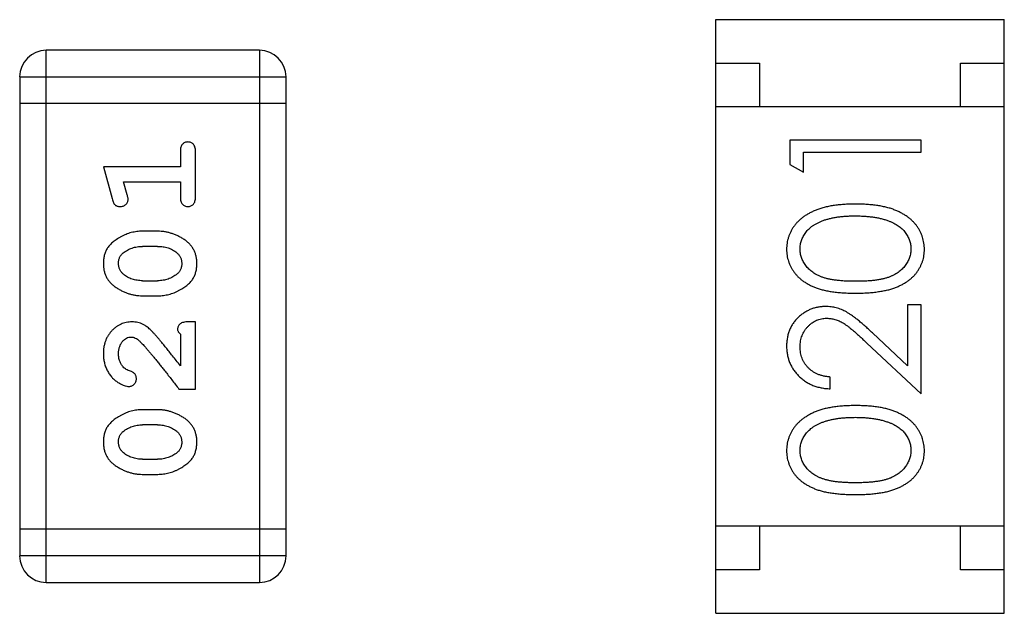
# Model space of a CAD drawing. Header units: millimetres. Extents: x 556 to 717, y 170 to 290.
# Tile 57 of 167: x 652.253 to 653.38, y 175.124 to 175.804. Entities that reach past the tile are written whole.
import ezdxf

# ---------------------------------------------------------------- set-up
doc = ezdxf.new("R2010")
doc.units = ezdxf.units.MM
doc.header["$LTSCALE"] = 30.734
doc.layers.get('0').update_dxf_attribs({"linetype": 'CONTINUOUS'})

msp = doc.modelspace()

# ---------------------------------------------------------------- linework, layer by layer
at = {"linetype": 'Continuous'}
for p, q in [((653.0499, 175.8039), (653.3799, 175.8039)), ((653.0499, 175.1239), (653.0499, 175.8039)), ((653.3799, 175.1239), (653.3799, 175.8039)), ((652.5275, 175.7688), (652.2836, 175.7688)), ((652.2836, 175.1592), (652.2836, 175.7688)), ((652.5275, 175.7688), (652.5275, 175.1592)), ((653.0499, 175.7539), (653.0999, 175.7539)), ((653.0999, 175.7539), (653.0999, 175.7039)), ((653.3299, 175.7539), (653.3799, 175.7539)), ((653.3299, 175.7039), (653.3299, 175.7539)), ((652.2532, 175.7383), (652.558, 175.7383)), ((652.2532, 175.7383), (652.2532, 175.1897)), ((652.558, 175.1897), (652.558, 175.7383)), ((652.558, 175.7079), (652.2532, 175.7079)), ((653.3799, 175.7039), (653.0499, 175.7039)), ((653.2846, 175.6657), (653.1346, 175.6657)), ((653.1346, 175.6657), (653.1346, 175.638)), ((653.2846, 175.6522), (653.2846, 175.6657)), ((652.437, 175.6528), (652.437, 175.6355)), ((652.4543, 175.6009), (652.4543, 175.6528)), ((653.15, 175.6522), (653.2846, 175.6522)), ((653.15, 175.6292), (653.15, 175.6522)), ((652.437, 175.6355), (652.3489, 175.6355)), ((652.3489, 175.6355), (652.3588, 175.5989)), ((653.1346, 175.638), (653.15, 175.6292)), ((652.3721, 175.6182), (652.437, 175.6182)), ((652.3762, 175.6032), (652.3721, 175.6182)), ((652.437, 175.6182), (652.437, 175.6009)), ((652.4113, 175.5615), (652.3935, 175.5615)), ((652.411, 175.5442), (652.3938, 175.5442)), ((652.3938, 175.5049), (652.411, 175.5049)), ((652.3935, 175.4876), (652.4113, 175.4876)), ((653.2846, 175.4772), (653.2693, 175.4772)), ((653.2693, 175.4772), (653.2693, 175.4074)), ((653.2846, 175.3753), (653.2846, 175.4772)), ((652.4543, 175.4577), (652.4465, 175.4577)), ((652.4543, 175.3806), (652.4543, 175.4577)), ((652.437, 175.4436), (652.437, 175.4074)), ((653.2693, 175.4074), (653.2292, 175.445)), ((653.2226, 175.4335), (653.2846, 175.3753)), ((653.1808, 175.3811), (653.1808, 175.3945)), ((652.4354, 175.3806), (652.4543, 175.3806)), ((652.4113, 175.357), (652.3935, 175.357)), ((652.411, 175.3397), (652.3938, 175.3397)), ((652.3938, 175.3004), (652.411, 175.3004)), ((652.3935, 175.2831), (652.4113, 175.2831)), ((652.558, 175.2202), (652.2532, 175.2202)), ((653.3799, 175.2239), (653.0499, 175.2239)), ((653.0999, 175.2239), (653.0999, 175.1739)), ((653.3299, 175.1739), (653.3299, 175.2239)), ((652.558, 175.1897), (652.2532, 175.1897)), ((653.0999, 175.1739), (653.0499, 175.1739)), ((653.3799, 175.1739), (653.3299, 175.1739)), ((652.2836, 175.1592), (652.5275, 175.1592)), ((653.0499, 175.1239), (653.3799, 175.1239))]:
    msp.add_line(p, q, dxfattribs=at)
for centre, start, end in [((652.2836, 175.7383), 90, 180), ((652.5275, 175.7383), 0, 90), ((652.2836, 175.1897), 180, 270), ((652.5275, 175.1897), 270, 0)]:
    msp.add_arc(centre, 0.0305, start, end, dxfattribs=at)
for points, knots in [([(652.4457, 175.6638), (652.4451, 175.6638), (652.4439, 175.6637), (652.4422, 175.6632), (652.4407, 175.6624), (652.4394, 175.6612), (652.4383, 175.6597), (652.4375, 175.6577), (652.4371, 175.6554), (652.437, 175.6537), (652.437, 175.6528)], [0, 0, 0, 0, 0.11517, 0.223509, 0.328254, 0.438012, 0.553651, 0.682263, 0.830856, 1, 1, 1, 1]), ([(652.4543, 175.6528), (652.4543, 175.6537), (652.4543, 175.6554), (652.4538, 175.6577), (652.4531, 175.6597), (652.452, 175.6612), (652.4507, 175.6624), (652.4492, 175.6632), (652.4475, 175.6637), (652.4463, 175.6638), (652.4457, 175.6638)], [0, 0, 0, 0, 0.169012, 0.317488, 0.445429, 0.560977, 0.67065, 0.776666, 0.88492, 1, 1, 1, 1]), ([(652.3588, 175.5989), (652.3591, 175.5981), (652.3595, 175.5965), (652.3604, 175.5944), (652.3613, 175.5928), (652.3623, 175.5916), (652.3635, 175.5908), (652.3648, 175.5903), (652.3663, 175.5899), (652.3674, 175.5899), (652.368, 175.5899)], [0, 0, 0, 0, 0.187321, 0.344927, 0.475328, 0.579604, 0.674244, 0.773631, 0.882025, 1, 1, 1, 1]), ([(652.368, 175.5899), (652.3686, 175.5899), (652.3698, 175.5899), (652.3716, 175.5904), (652.3732, 175.5911), (652.3746, 175.5922), (652.3758, 175.5934), (652.3766, 175.5947), (652.3771, 175.5962), (652.3772, 175.5972), (652.3772, 175.5978)], [0, 0, 0, 0, 0.138815, 0.27042, 0.39836, 0.52875, 0.654955, 0.771147, 0.884581, 1, 1, 1, 1]), ([(652.3772, 175.5978), (652.3772, 175.5981), (652.3772, 175.5989), (652.377, 175.6001), (652.3766, 175.6016), (652.3764, 175.6026), (652.3762, 175.6032)], [0, 0, 0, 0, 0.183151, 0.413144, 0.682305, 1, 1, 1, 1]), ([(652.437, 175.6009), (652.437, 175.6), (652.4371, 175.5983), (652.4375, 175.596), (652.4383, 175.594), (652.4394, 175.5924), (652.4407, 175.5913), (652.4422, 175.5905), (652.4439, 175.59), (652.4451, 175.5899), (652.4457, 175.5899)], [0, 0, 0, 0, 0.169102, 0.317658, 0.446239, 0.563118, 0.671828, 0.776546, 0.884858, 1, 1, 1, 1]), ([(652.4457, 175.5899), (652.4463, 175.5899), (652.4475, 175.59), (652.4492, 175.5905), (652.4507, 175.5913), (652.452, 175.5925), (652.4531, 175.594), (652.4538, 175.596), (652.4543, 175.5983), (652.4543, 175.6), (652.4543, 175.6009)], [0, 0, 0, 0, 0.115051, 0.223278, 0.329269, 0.437893, 0.554681, 0.682591, 0.83103, 1, 1, 1, 1]), ([(653.2097, 175.5926), (653.2074, 175.5926), (653.2029, 175.5925), (653.1963, 175.5923), (653.1901, 175.5917), (653.1843, 175.591), (653.1788, 175.59), (653.1737, 175.5889), (653.169, 175.5874), (653.1645, 175.5859), (653.1604, 175.584), (653.1566, 175.5821), (653.1531, 175.58), (653.1497, 175.5778), (653.1467, 175.5753), (653.1439, 175.5728), (653.1414, 175.5701), (653.1392, 175.5672), (653.1372, 175.5642), (653.1355, 175.5611), (653.134, 175.5579), (653.1329, 175.5547), (653.1319, 175.5513), (653.1313, 175.5479), (653.1309, 175.5444), (653.1308, 175.542), (653.1308, 175.5408)], [0, 0, 0, 0, 0.065278, 0.127205, 0.186168, 0.241675, 0.294115, 0.343609, 0.390387, 0.434463, 0.476646, 0.517002, 0.555936, 0.593716, 0.630057, 0.665601, 0.700745, 0.734917, 0.768681, 0.802087, 0.834849, 0.867433, 0.900138, 0.932806, 0.966212, 1, 1, 1, 1]), ([(653.2885, 175.5408), (653.2885, 175.542), (653.2884, 175.5444), (653.288, 175.5479), (653.2873, 175.5514), (653.2864, 175.5547), (653.2852, 175.558), (653.2838, 175.5612), (653.282, 175.5643), (653.28, 175.5673), (653.2778, 175.5702), (653.2752, 175.5729), (653.2725, 175.5755), (653.2694, 175.5779), (653.2661, 175.5802), (653.2625, 175.5822), (653.2587, 175.5842), (653.2547, 175.5859), (653.2503, 175.5875), (653.2455, 175.5889), (653.2404, 175.59), (653.235, 175.591), (653.2292, 175.5917), (653.223, 175.5923), (653.2165, 175.5925), (653.212, 175.5926), (653.2097, 175.5926)], [0, 0, 0, 0, 0.033824, 0.067298, 0.10028, 0.133019, 0.165736, 0.198792, 0.232372, 0.266409, 0.301016, 0.336196, 0.371972, 0.408574, 0.446394, 0.485225, 0.525372, 0.567224, 0.611081, 0.65775, 0.70702, 0.759235, 0.814484, 0.873227, 0.934937, 1, 1, 1, 1]), ([(653.1462, 175.5413), (653.1463, 175.5429), (653.1464, 175.5462), (653.1477, 175.5511), (653.1498, 175.5557), (653.1522, 175.5595), (653.1545, 175.5624), (653.1565, 175.5644), (653.1587, 175.5664), (653.1612, 175.5682), (653.1639, 175.5698), (653.1668, 175.5714), (653.17, 175.5728), (653.1734, 175.5742), (653.1771, 175.5753), (653.181, 175.5764), (653.1852, 175.5772), (653.1896, 175.578), (653.1942, 175.5785), (653.1992, 175.5789), (653.2043, 175.5791), (653.2078, 175.5791), (653.2096, 175.5792)], [0, 0, 0, 0, 0.059689, 0.119507, 0.181075, 0.246162, 0.279894, 0.314468, 0.350403, 0.387474, 0.426147, 0.466624, 0.508745, 0.553328, 0.600058, 0.649177, 0.700552, 0.754894, 0.811825, 0.871514, 0.934319, 1, 1, 1, 1]), ([(653.2096, 175.5792), (653.2115, 175.5791), (653.215, 175.5791), (653.2202, 175.5788), (653.2252, 175.5784), (653.2301, 175.5778), (653.2347, 175.577), (653.2391, 175.576), (653.2433, 175.5749), (653.246, 175.5739), (653.2474, 175.5735)], [0, 0, 0, 0, 0.141157, 0.277773, 0.409244, 0.535676, 0.657497, 0.775458, 0.889412, 1, 1, 1, 1]), ([(653.2474, 175.5735), (653.2484, 175.5731), (653.2505, 175.5723), (653.2534, 175.571), (653.2561, 175.5695), (653.2586, 175.5679), (653.2609, 175.5662), (653.2631, 175.5643), (653.265, 175.5623), (653.2672, 175.5595), (653.2696, 175.5558), (653.2716, 175.5511), (653.2729, 175.5463), (653.273, 175.543), (653.2731, 175.5413)], [0, 0, 0, 0, 0.075949, 0.148549, 0.218996, 0.286119, 0.351826, 0.416074, 0.478265, 0.540325, 0.660405, 0.774606, 0.887187, 1, 1, 1, 1]), ([(652.3935, 175.5615), (652.3925, 175.5615), (652.3903, 175.5615), (652.3871, 175.5612), (652.384, 175.5607), (652.3809, 175.56), (652.3778, 175.5591), (652.3748, 175.558), (652.3719, 175.5567), (652.369, 175.5552), (652.3663, 175.5536), (652.3637, 175.5519), (652.3614, 175.5503), (652.3593, 175.5486), (652.3574, 175.5469), (652.3558, 175.5452), (652.3543, 175.5435), (652.3528, 175.5411), (652.3512, 175.5379), (652.3499, 175.5337), (652.3491, 175.5292), (652.349, 175.526), (652.3489, 175.5244)], [0, 0, 0, 0, 0.049855, 0.099516, 0.148482, 0.19758, 0.246804, 0.296268, 0.346517, 0.397047, 0.446826, 0.49336, 0.537801, 0.579207, 0.617974, 0.654833, 0.689171, 0.722088, 0.786392, 0.853518, 0.924186, 1, 1, 1, 1]), ([(652.4559, 175.5247), (652.4559, 175.5261), (652.4558, 175.5289), (652.4551, 175.533), (652.454, 175.5368), (652.4524, 175.5404), (652.4503, 175.5437), (652.4478, 175.5468), (652.4449, 175.5496), (652.4415, 175.552), (652.4379, 175.5542), (652.4342, 175.5562), (652.4305, 175.5578), (652.4267, 175.5592), (652.4229, 175.5602), (652.4191, 175.561), (652.4152, 175.5615), (652.4126, 175.5615), (652.4113, 175.5615)], [0, 0, 0, 0, 0.067217, 0.131051, 0.19272, 0.252824, 0.312745, 0.373449, 0.436041, 0.501494, 0.567761, 0.632087, 0.695096, 0.757109, 0.817993, 0.878657, 0.939311, 1, 1, 1, 1]), ([(652.3715, 175.5367), (652.3723, 175.5373), (652.3739, 175.5385), (652.3765, 175.54), (652.3791, 175.5413), (652.3819, 175.5424), (652.3847, 175.5432), (652.3876, 175.5438), (652.3907, 175.5442), (652.3928, 175.5442), (652.3938, 175.5442)], [0, 0, 0, 0, 0.125331, 0.248948, 0.371201, 0.494032, 0.616811, 0.742104, 0.868849, 1, 1, 1, 1]), ([(652.411, 175.5442), (652.4121, 175.5442), (652.4142, 175.5442), (652.4172, 175.5438), (652.4201, 175.5433), (652.4229, 175.5425), (652.4256, 175.5415), (652.4281, 175.5402), (652.4306, 175.5387), (652.4321, 175.5376), (652.4328, 175.537)], [0, 0, 0, 0, 0.135449, 0.266263, 0.393429, 0.516942, 0.639128, 0.758779, 0.879341, 1, 1, 1, 1]), ([(653.1308, 175.5408), (653.1308, 175.5397), (653.1309, 175.5373), (653.1313, 175.5339), (653.1319, 175.5305), (653.1329, 175.5272), (653.134, 175.524), (653.1355, 175.5209), (653.1372, 175.5179), (653.1392, 175.5149), (653.1414, 175.5121), (653.1438, 175.5094), (653.1465, 175.507), (653.1495, 175.5046), (653.1527, 175.5025), (653.1562, 175.5005), (653.1599, 175.4986), (653.1638, 175.497), (653.1681, 175.4955), (653.1728, 175.4942), (653.1779, 175.4931), (653.1835, 175.4922), (653.1894, 175.4915), (653.1958, 175.491), (653.2026, 175.4907), (653.2073, 175.4907), (653.2097, 175.4907)], [0, 0, 0, 0, 0.033742, 0.066533, 0.099153, 0.13154, 0.164087, 0.196563, 0.229707, 0.263315, 0.297504, 0.331686, 0.366482, 0.4021, 0.438958, 0.476748, 0.515985, 0.556589, 0.599519, 0.645765, 0.695487, 0.748721, 0.805687, 0.866754, 0.931405, 1, 1, 1, 1]), ([(653.2096, 175.5042), (653.2076, 175.5042), (653.2037, 175.5042), (653.1981, 175.5044), (653.1928, 175.5048), (653.1879, 175.5053), (653.1834, 175.5059), (653.1792, 175.5067), (653.1755, 175.5076), (653.172, 175.5087), (653.1689, 175.51), (653.166, 175.5113), (653.1633, 175.5128), (653.1608, 175.5145), (653.1585, 175.5162), (653.1564, 175.5181), (653.1544, 175.5201), (653.1522, 175.523), (653.1498, 175.5267), (653.1477, 175.5314), (653.1464, 175.5363), (653.1463, 175.5396), (653.1462, 175.5413)], [0, 0, 0, 0, 0.073302, 0.142286, 0.206253, 0.266017, 0.321612, 0.372532, 0.419497, 0.462398, 0.502825, 0.541489, 0.579034, 0.615143, 0.650298, 0.684912, 0.718701, 0.752189, 0.817245, 0.879117, 0.939613, 1, 1, 1, 1]), ([(653.2731, 175.5413), (653.273, 175.5396), (653.2729, 175.5363), (653.2716, 175.5315), (653.2695, 175.5267), (653.2671, 175.523), (653.2648, 175.5201), (653.2629, 175.5181), (653.2607, 175.5162), (653.2584, 175.5144), (653.2559, 175.5128), (653.2532, 175.5113), (653.2503, 175.5099), (653.2472, 175.5087), (653.2438, 175.5076), (653.24, 175.5067), (653.2359, 175.5059), (653.2314, 175.5052), (653.2265, 175.5048), (653.2212, 175.5044), (653.2155, 175.5042), (653.2117, 175.5042), (653.2096, 175.5042)], [0, 0, 0, 0, 0.060034, 0.120278, 0.182348, 0.247919, 0.281641, 0.315701, 0.350322, 0.385703, 0.421819, 0.459196, 0.497866, 0.538301, 0.58121, 0.628183, 0.679403, 0.734699, 0.794074, 0.858416, 0.927049, 1, 1, 1, 1]), ([(653.2097, 175.4907), (653.2121, 175.4907), (653.2167, 175.4907), (653.2235, 175.491), (653.2299, 175.4915), (653.2358, 175.4923), (653.2413, 175.4932), (653.2465, 175.4942), (653.2512, 175.4955), (653.2555, 175.4971), (653.2595, 175.4988), (653.2633, 175.5006), (653.2667, 175.5026), (653.2699, 175.5048), (653.2729, 175.5071), (653.2756, 175.5096), (653.2781, 175.5122), (653.2803, 175.515), (653.2822, 175.5179), (653.2839, 175.521), (653.2853, 175.524), (653.2865, 175.5273), (653.2874, 175.5305), (653.288, 175.5339), (653.2884, 175.5373), (653.2885, 175.5397), (653.2885, 175.5408)], [0, 0, 0, 0, 0.068113, 0.132564, 0.193427, 0.250218, 0.303569, 0.353576, 0.400235, 0.443586, 0.484619, 0.524292, 0.56238, 0.599049, 0.63494, 0.669782, 0.704009, 0.737842, 0.771098, 0.803896, 0.836415, 0.868639, 0.900715, 0.933378, 0.966213, 1, 1, 1, 1]), ([(652.3662, 175.5245), (652.3662, 175.5252), (652.3663, 175.5264), (652.3665, 175.5282), (652.3669, 175.5299), (652.3675, 175.5315), (652.3683, 175.533), (652.3692, 175.5343), (652.3703, 175.5356), (652.3711, 175.5363), (652.3715, 175.5367)], [0, 0, 0, 0, 0.138115, 0.270177, 0.397547, 0.520057, 0.63869, 0.757499, 0.878226, 1, 1, 1, 1]), ([(652.4328, 175.537), (652.4333, 175.5366), (652.4342, 175.5358), (652.4353, 175.5345), (652.4363, 175.533), (652.4372, 175.5315), (652.4378, 175.53), (652.4383, 175.5283), (652.4385, 175.5265), (652.4386, 175.5253), (652.4386, 175.5247)], [0, 0, 0, 0, 0.129853, 0.25607, 0.380154, 0.49978, 0.62208, 0.743277, 0.868791, 1, 1, 1, 1]), ([(652.3489, 175.5244), (652.349, 175.523), (652.349, 175.5202), (652.3498, 175.5161), (652.3509, 175.5122), (652.3525, 175.5087), (652.3545, 175.5054), (652.357, 175.5023), (652.36, 175.4995), (652.3634, 175.4971), (652.367, 175.4949), (652.3707, 175.4929), (652.3744, 175.4913), (652.3781, 175.49), (652.3819, 175.4889), (652.3858, 175.4882), (652.3896, 175.4877), (652.3922, 175.4876), (652.3935, 175.4876)], [0, 0, 0, 0, 0.06692, 0.130834, 0.19258, 0.252759, 0.312631, 0.373411, 0.436359, 0.501894, 0.568244, 0.632472, 0.69556, 0.757163, 0.818592, 0.878885, 0.939235, 1, 1, 1, 1]), ([(652.372, 175.5122), (652.3716, 175.5126), (652.3707, 175.5134), (652.3695, 175.5147), (652.3685, 175.5161), (652.3677, 175.5176), (652.367, 175.5192), (652.3666, 175.5209), (652.3663, 175.5227), (652.3663, 175.5239), (652.3662, 175.5245)], [0, 0, 0, 0, 0.13042, 0.256046, 0.378133, 0.498725, 0.620452, 0.742761, 0.869406, 1, 1, 1, 1]), ([(652.4113, 175.4876), (652.4124, 175.4876), (652.4145, 175.4877), (652.4177, 175.488), (652.4208, 175.4885), (652.4239, 175.4892), (652.4269, 175.49), (652.4299, 175.4912), (652.4329, 175.4924), (652.4358, 175.4939), (652.4385, 175.4955), (652.441, 175.4971), (652.4434, 175.4987), (652.4455, 175.5004), (652.4473, 175.5021), (652.449, 175.5038), (652.4504, 175.5055), (652.452, 175.5079), (652.4536, 175.5111), (652.4549, 175.5153), (652.4558, 175.5198), (652.4559, 175.523), (652.4559, 175.5247)], [0, 0, 0, 0, 0.049886, 0.09882, 0.148132, 0.19689, 0.246038, 0.295176, 0.345305, 0.395692, 0.445312, 0.491875, 0.535813, 0.577009, 0.616081, 0.652689, 0.687585, 0.720206, 0.785062, 0.85223, 0.923759, 1, 1, 1, 1]), ([(652.4386, 175.5247), (652.4386, 175.5241), (652.4386, 175.5228), (652.4383, 175.521), (652.4379, 175.5193), (652.4373, 175.5177), (652.4366, 175.5163), (652.4356, 175.5149), (652.4346, 175.5137), (652.4337, 175.5129), (652.4333, 175.5126)], [0, 0, 0, 0, 0.139844, 0.271849, 0.399162, 0.521619, 0.6402, 0.758957, 0.87828, 1, 1, 1, 1]), ([(652.3938, 175.5049), (652.3928, 175.5049), (652.3907, 175.505), (652.3876, 175.5053), (652.3847, 175.5059), (652.3819, 175.5067), (652.3792, 175.5077), (652.3767, 175.509), (652.3743, 175.5104), (652.3728, 175.5116), (652.372, 175.5122)], [0, 0, 0, 0, 0.135446, 0.266257, 0.393419, 0.517936, 0.639137, 0.758785, 0.879345, 1, 1, 1, 1]), ([(652.4333, 175.5126), (652.4325, 175.5119), (652.4309, 175.5107), (652.4284, 175.5092), (652.4258, 175.5078), (652.423, 175.5068), (652.4202, 175.506), (652.4172, 175.5053), (652.4141, 175.505), (652.4121, 175.5049), (652.411, 175.5049)], [0, 0, 0, 0, 0.124927, 0.248361, 0.370889, 0.492583, 0.61616, 0.741472, 0.869044, 1, 1, 1, 1]), ([(653.1754, 175.4753), (653.1739, 175.4753), (653.171, 175.4752), (653.1667, 175.4746), (653.1625, 175.4736), (653.1585, 175.4723), (653.1547, 175.4705), (653.151, 175.4683), (653.1474, 175.4658), (653.144, 175.4628), (653.1409, 175.4596), (653.1382, 175.4561), (653.1359, 175.4523), (653.134, 175.4483), (653.1326, 175.4441), (653.1316, 175.4396), (653.1309, 175.4349), (653.1308, 175.4316), (653.1308, 175.43)], [0, 0, 0, 0, 0.06271, 0.123347, 0.183401, 0.242828, 0.302097, 0.36242, 0.423725, 0.487032, 0.550491, 0.612709, 0.674265, 0.73617, 0.799211, 0.863483, 0.930525, 1, 1, 1, 1]), ([(653.2292, 175.445), (653.2277, 175.4464), (653.2247, 175.4492), (653.2204, 175.4531), (653.2162, 175.4567), (653.2123, 175.4599), (653.2087, 175.4627), (653.2053, 175.4652), (653.2022, 175.4673), (653.1984, 175.4696), (653.1936, 175.4719), (653.1877, 175.4739), (653.1816, 175.4751), (653.1775, 175.4752), (653.1754, 175.4753)], [0, 0, 0, 0, 0.09953, 0.192079, 0.277712, 0.357454, 0.429648, 0.495771, 0.555538, 0.608657, 0.707578, 0.804328, 0.901298, 1, 1, 1, 1]), ([(653.1462, 175.4293), (653.1462, 175.4304), (653.1463, 175.4326), (653.1467, 175.4359), (653.1474, 175.439), (653.1484, 175.4419), (653.1497, 175.4448), (653.1512, 175.4475), (653.153, 175.45), (653.1551, 175.4524), (653.1574, 175.4546), (653.1598, 175.4566), (653.1624, 175.4582), (653.165, 175.4596), (653.1677, 175.4606), (653.1706, 175.4613), (653.1736, 175.4618), (653.1756, 175.4618), (653.1766, 175.4619)], [0, 0, 0, 0, 0.068027, 0.133505, 0.19695, 0.26027, 0.322741, 0.384982, 0.448465, 0.513424, 0.578224, 0.640011, 0.700094, 0.760067, 0.819012, 0.877878, 0.938035, 1, 1, 1, 1]), ([(653.1766, 175.4619), (653.1782, 175.4618), (653.1815, 175.4617), (653.1862, 175.4606), (653.1909, 175.4589), (653.1947, 175.4569), (653.1978, 175.4549), (653.2005, 175.453), (653.2034, 175.4507), (653.2067, 175.448), (653.2103, 175.4449), (653.2141, 175.4415), (653.2183, 175.4376), (653.2211, 175.4349), (653.2226, 175.4335)], [0, 0, 0, 0, 0.088014, 0.174976, 0.2638, 0.355443, 0.406413, 0.465519, 0.533076, 0.609353, 0.693899, 0.787171, 0.889197, 1, 1, 1, 1]), ([(652.3817, 175.4577), (652.3806, 175.4577), (652.3784, 175.4576), (652.3751, 175.4571), (652.372, 175.4563), (652.3691, 175.4552), (652.3662, 175.4537), (652.3635, 175.4519), (652.3609, 175.4498), (652.3585, 175.4475), (652.3562, 175.4448), (652.3543, 175.442), (652.3526, 175.4389), (652.3512, 175.4357), (652.3502, 175.4323), (652.3494, 175.4287), (652.349, 175.4249), (652.349, 175.4224), (652.3489, 175.421)], [0, 0, 0, 0, 0.060981, 0.120256, 0.178148, 0.236115, 0.293993, 0.352864, 0.413358, 0.476056, 0.539296, 0.602396, 0.665116, 0.728325, 0.792919, 0.859317, 0.928302, 1, 1, 1, 1]), ([(652.41, 175.441), (652.4092, 175.4418), (652.4077, 175.4435), (652.4055, 175.4459), (652.4034, 175.448), (652.4014, 175.4499), (652.3995, 175.4515), (652.3978, 175.4528), (652.3961, 175.454), (652.3941, 175.4551), (652.3915, 175.4562), (652.3884, 175.4571), (652.3851, 175.4576), (652.3828, 175.4577), (652.3817, 175.4577)], [0, 0, 0, 0, 0.103002, 0.197728, 0.285279, 0.365235, 0.437224, 0.502446, 0.560545, 0.611446, 0.707576, 0.80349, 0.900532, 1, 1, 1, 1]), ([(652.4465, 175.4577), (652.4454, 175.4577), (652.4434, 175.4577), (652.4407, 175.4572), (652.4385, 175.4566), (652.4367, 175.4555), (652.4354, 175.4542), (652.4345, 175.4526), (652.434, 175.4509), (652.4339, 175.4497), (652.4339, 175.4491)], [0, 0, 0, 0, 0.1844, 0.34094, 0.473574, 0.586824, 0.690029, 0.789175, 0.890445, 1, 1, 1, 1]), ([(652.3662, 175.4209), (652.3663, 175.4223), (652.3664, 175.425), (652.3672, 175.4288), (652.3686, 175.4322), (652.3705, 175.4351), (652.3728, 175.4374), (652.3752, 175.4392), (652.378, 175.4402), (652.3798, 175.4403), (652.3808, 175.4404)], [0, 0, 0, 0, 0.156344, 0.299348, 0.4327, 0.561, 0.682299, 0.791883, 0.89611, 1, 1, 1, 1]), ([(652.3808, 175.4404), (652.3815, 175.4404), (652.3832, 175.4402), (652.3856, 175.4393), (652.3881, 175.4377), (652.3896, 175.4364), (652.3905, 175.4356)], [0, 0, 0, 0, 0.212836, 0.442809, 0.70317, 1, 1, 1, 1]), ([(652.437, 175.4074), (652.4355, 175.4094), (652.4325, 175.4132), (652.4282, 175.4187), (652.4242, 175.4236), (652.4206, 175.4281), (652.4175, 175.4321), (652.4146, 175.4355), (652.4122, 175.4384), (652.4107, 175.4402), (652.41, 175.441)], [0, 0, 0, 0, 0.176662, 0.337826, 0.484741, 0.617764, 0.73494, 0.837793, 0.926412, 1, 1, 1, 1]), ([(652.4339, 175.4491), (652.4339, 175.4486), (652.434, 175.4477), (652.4347, 175.4463), (652.4357, 175.4449), (652.4365, 175.444), (652.437, 175.4436)], [0, 0, 0, 0, 0.20611, 0.432681, 0.695597, 1, 1, 1, 1]), ([(652.3905, 175.4356), (652.3909, 175.4352), (652.3919, 175.4342), (652.3935, 175.4326), (652.3952, 175.4308), (652.3971, 175.4286), (652.3992, 175.4261), (652.4016, 175.4234), (652.4041, 175.4204), (652.4068, 175.4171), (652.4097, 175.4135), (652.4128, 175.4096), (652.4161, 175.4055), (652.4196, 175.4011), (652.4233, 175.3964), (652.4272, 175.3914), (652.4312, 175.3861), (652.434, 175.3825), (652.4354, 175.3806)], [0, 0, 0, 0, 0.026647, 0.057942, 0.094152, 0.134806, 0.180631, 0.231142, 0.286385, 0.346321, 0.411439, 0.481035, 0.555329, 0.634592, 0.718826, 0.807759, 0.901393, 1, 1, 1, 1]), ([(653.1308, 175.43), (653.1308, 175.4283), (653.1309, 175.425), (653.1316, 175.4202), (653.1327, 175.4156), (653.1342, 175.4111), (653.1362, 175.4069), (653.1387, 175.4029), (653.1415, 175.3991), (653.1448, 175.3955), (653.1484, 175.3923), (653.1523, 175.3894), (653.1565, 175.387), (653.1609, 175.3849), (653.1655, 175.3833), (653.1704, 175.3822), (653.1755, 175.3813), (653.179, 175.3812), (653.1808, 175.3811)], [0, 0, 0, 0, 0.06445, 0.126725, 0.187421, 0.247417, 0.306749, 0.366595, 0.427749, 0.490235, 0.553031, 0.614805, 0.676505, 0.738096, 0.801021, 0.864897, 0.931209, 1, 1, 1, 1]), ([(653.1808, 175.3945), (653.1795, 175.3947), (653.1769, 175.3949), (653.1731, 175.3957), (653.1695, 175.3966), (653.1662, 175.3978), (653.1631, 175.3994), (653.1603, 175.4011), (653.1576, 175.4031), (653.1553, 175.4054), (653.1531, 175.4078), (653.1513, 175.4104), (653.1497, 175.4132), (653.1484, 175.4161), (653.1474, 175.4192), (653.1467, 175.4225), (653.1463, 175.4258), (653.1462, 175.4281), (653.1462, 175.4293)], [0, 0, 0, 0, 0.073648, 0.143686, 0.210962, 0.275557, 0.338064, 0.399311, 0.4594, 0.51934, 0.579024, 0.637809, 0.695959, 0.754122, 0.813113, 0.873453, 0.935561, 1, 1, 1, 1]), ([(652.3489, 175.421), (652.349, 175.4193), (652.3491, 175.416), (652.35, 175.4111), (652.3514, 175.4063), (652.3534, 175.4018), (652.3558, 175.3977), (652.3587, 175.394), (652.3619, 175.3909), (652.3655, 175.3884), (652.3691, 175.3864), (652.3724, 175.3849), (652.3754, 175.384), (652.3774, 175.3838), (652.3782, 175.3838)], [0, 0, 0, 0, 0.098286, 0.193983, 0.289056, 0.384352, 0.477435, 0.566197, 0.652355, 0.737986, 0.818188, 0.887401, 0.94802, 1, 1, 1, 1]), ([(652.3716, 175.4061), (652.3712, 175.4066), (652.3703, 175.4076), (652.3692, 175.4092), (652.3683, 175.4109), (652.3676, 175.4127), (652.3669, 175.4146), (652.3666, 175.4167), (652.3663, 175.4188), (652.3662, 175.4202), (652.3662, 175.4209)], [0, 0, 0, 0, 0.121873, 0.243139, 0.363336, 0.485133, 0.607572, 0.734701, 0.864814, 1, 1, 1, 1]), ([(652.3801, 175.4011), (652.3792, 175.4014), (652.3775, 175.402), (652.3752, 175.4032), (652.3732, 175.4045), (652.3721, 175.4055), (652.3716, 175.4061)], [0, 0, 0, 0, 0.285518, 0.544185, 0.781367, 1, 1, 1, 1]), ([(652.3867, 175.3926), (652.3867, 175.3931), (652.3866, 175.3941), (652.3864, 175.3954), (652.3859, 175.3967), (652.3852, 175.3978), (652.3843, 175.3988), (652.3831, 175.3997), (652.3817, 175.4005), (652.3807, 175.4009), (652.3801, 175.4011)], [0, 0, 0, 0, 0.127347, 0.246131, 0.359406, 0.470543, 0.586092, 0.711469, 0.847022, 1, 1, 1, 1]), ([(652.3782, 175.3838), (652.3788, 175.3838), (652.3799, 175.3839), (652.3814, 175.3844), (652.3829, 175.3852), (652.3842, 175.3864), (652.3853, 175.3877), (652.3861, 175.3892), (652.3866, 175.3909), (652.3867, 175.392), (652.3867, 175.3926)], [0, 0, 0, 0, 0.120856, 0.239483, 0.360995, 0.490166, 0.620982, 0.746416, 0.870253, 1, 1, 1, 1]), ([(653.2097, 175.3619), (653.2074, 175.3618), (653.2029, 175.3618), (653.1963, 175.3615), (653.1901, 175.3609), (653.1843, 175.3602), (653.1788, 175.3592), (653.1737, 175.3581), (653.169, 175.3567), (653.1645, 175.3551), (653.1604, 175.3533), (653.1566, 175.3513), (653.1531, 175.3492), (653.1497, 175.347), (653.1467, 175.3446), (653.1439, 175.342), (653.1414, 175.3393), (653.1392, 175.3364), (653.1372, 175.3334), (653.1355, 175.3303), (653.134, 175.3272), (653.1329, 175.3239), (653.1319, 175.3206), (653.1313, 175.3172), (653.1309, 175.3136), (653.1308, 175.3113), (653.1308, 175.3101)], [0, 0, 0, 0, 0.065278, 0.127205, 0.186168, 0.241675, 0.294115, 0.343609, 0.390387, 0.434463, 0.476646, 0.517002, 0.555936, 0.593716, 0.630057, 0.665601, 0.700745, 0.734917, 0.768681, 0.802087, 0.834849, 0.867433, 0.900138, 0.932806, 0.966212, 1, 1, 1, 1]), ([(653.2885, 175.3101), (653.2885, 175.3113), (653.2884, 175.3136), (653.288, 175.3172), (653.2873, 175.3206), (653.2864, 175.3239), (653.2852, 175.3272), (653.2838, 175.3304), (653.282, 175.3335), (653.28, 175.3365), (653.2778, 175.3394), (653.2752, 175.3421), (653.2725, 175.3447), (653.2694, 175.3471), (653.2661, 175.3494), (653.2625, 175.3515), (653.2587, 175.3534), (653.2547, 175.3552), (653.2503, 175.3568), (653.2455, 175.3581), (653.2404, 175.3593), (653.235, 175.3602), (653.2292, 175.3609), (653.223, 175.3615), (653.2165, 175.3618), (653.212, 175.3618), (653.2097, 175.3619)], [0, 0, 0, 0, 0.033824, 0.067298, 0.10028, 0.133019, 0.165736, 0.198792, 0.232372, 0.266409, 0.301016, 0.336196, 0.371972, 0.408574, 0.446394, 0.485225, 0.525372, 0.567224, 0.611081, 0.65775, 0.70702, 0.759235, 0.814484, 0.873227, 0.934937, 1, 1, 1, 1]), ([(652.3935, 175.357), (652.3925, 175.357), (652.3903, 175.357), (652.3871, 175.3567), (652.384, 175.3562), (652.3809, 175.3555), (652.3778, 175.3546), (652.3748, 175.3534), (652.3719, 175.3522), (652.369, 175.3507), (652.3663, 175.3491), (652.3637, 175.3474), (652.3614, 175.3458), (652.3593, 175.3441), (652.3574, 175.3424), (652.3558, 175.3407), (652.3543, 175.3389), (652.3528, 175.3366), (652.3512, 175.3334), (652.3499, 175.3292), (652.3491, 175.3247), (652.349, 175.3215), (652.3489, 175.3199)], [0, 0, 0, 0, 0.049855, 0.099516, 0.148482, 0.19758, 0.246804, 0.296268, 0.346517, 0.397047, 0.446826, 0.49336, 0.537801, 0.579207, 0.617974, 0.654833, 0.689171, 0.722088, 0.786392, 0.853518, 0.924186, 1, 1, 1, 1]), ([(652.4559, 175.3201), (652.4559, 175.3216), (652.4558, 175.3244), (652.4551, 175.3285), (652.454, 175.3323), (652.4524, 175.3359), (652.4503, 175.3392), (652.4478, 175.3423), (652.4449, 175.3451), (652.4415, 175.3475), (652.4379, 175.3497), (652.4342, 175.3517), (652.4305, 175.3533), (652.4267, 175.3547), (652.4229, 175.3557), (652.4191, 175.3565), (652.4152, 175.357), (652.4126, 175.357), (652.4113, 175.357)], [0, 0, 0, 0, 0.067217, 0.131051, 0.19272, 0.252824, 0.312745, 0.373449, 0.436041, 0.501494, 0.567761, 0.632087, 0.695096, 0.757109, 0.817993, 0.878657, 0.939311, 1, 1, 1, 1]), ([(653.1462, 175.3105), (653.1463, 175.3122), (653.1464, 175.3155), (653.1477, 175.3203), (653.1498, 175.325), (653.1522, 175.3287), (653.1545, 175.3316), (653.1565, 175.3336), (653.1587, 175.3356), (653.1612, 175.3374), (653.1639, 175.3391), (653.1668, 175.3406), (653.17, 175.3421), (653.1734, 175.3434), (653.1771, 175.3446), (653.181, 175.3456), (653.1852, 175.3464), (653.1896, 175.3472), (653.1942, 175.3477), (653.1992, 175.3481), (653.2043, 175.3483), (653.2078, 175.3484), (653.2096, 175.3484)], [0, 0, 0, 0, 0.059689, 0.119507, 0.181075, 0.246162, 0.279894, 0.314468, 0.350403, 0.387474, 0.426147, 0.466624, 0.508745, 0.553328, 0.600058, 0.649177, 0.700552, 0.754894, 0.811825, 0.871514, 0.934319, 1, 1, 1, 1]), ([(653.2096, 175.3484), (653.2115, 175.3484), (653.215, 175.3483), (653.2202, 175.3481), (653.2252, 175.3476), (653.2301, 175.347), (653.2347, 175.3462), (653.2391, 175.3453), (653.2433, 175.3441), (653.246, 175.3432), (653.2474, 175.3427)], [0, 0, 0, 0, 0.141157, 0.277773, 0.409244, 0.535676, 0.657497, 0.775458, 0.889412, 1, 1, 1, 1]), ([(652.3715, 175.3322), (652.3723, 175.3328), (652.3739, 175.334), (652.3765, 175.3355), (652.3791, 175.3368), (652.3819, 175.3379), (652.3847, 175.3387), (652.3876, 175.3393), (652.3907, 175.3397), (652.3928, 175.3397), (652.3938, 175.3397)], [0, 0, 0, 0, 0.125331, 0.248948, 0.371201, 0.494032, 0.616811, 0.742104, 0.868849, 1, 1, 1, 1]), ([(652.411, 175.3397), (652.4121, 175.3397), (652.4142, 175.3397), (652.4172, 175.3393), (652.4201, 175.3388), (652.4229, 175.3379), (652.4256, 175.337), (652.4281, 175.3357), (652.4306, 175.3342), (652.4321, 175.3331), (652.4328, 175.3325)], [0, 0, 0, 0, 0.135449, 0.266263, 0.393429, 0.516942, 0.639128, 0.758779, 0.879341, 1, 1, 1, 1]), ([(653.2474, 175.3427), (653.2484, 175.3423), (653.2505, 175.3416), (653.2534, 175.3402), (653.2561, 175.3388), (653.2586, 175.3372), (653.2609, 175.3354), (653.2631, 175.3336), (653.265, 175.3316), (653.2672, 175.3288), (653.2696, 175.3251), (653.2716, 175.3204), (653.2729, 175.3155), (653.273, 175.3122), (653.2731, 175.3105)], [0, 0, 0, 0, 0.075949, 0.148549, 0.218996, 0.286119, 0.351826, 0.416074, 0.478265, 0.540325, 0.660405, 0.774606, 0.887187, 1, 1, 1, 1]), ([(652.3662, 175.32), (652.3662, 175.3207), (652.3663, 175.3219), (652.3665, 175.3237), (652.3669, 175.3254), (652.3675, 175.327), (652.3683, 175.3284), (652.3692, 175.3298), (652.3703, 175.3311), (652.3711, 175.3318), (652.3715, 175.3322)], [0, 0, 0, 0, 0.138115, 0.270177, 0.397547, 0.520057, 0.63869, 0.757499, 0.878226, 1, 1, 1, 1]), ([(652.4328, 175.3325), (652.4333, 175.3321), (652.4342, 175.3313), (652.4353, 175.33), (652.4363, 175.3285), (652.4372, 175.327), (652.4378, 175.3254), (652.4383, 175.3238), (652.4385, 175.322), (652.4386, 175.3208), (652.4386, 175.3202)], [0, 0, 0, 0, 0.129853, 0.25607, 0.380154, 0.49978, 0.62208, 0.743277, 0.868791, 1, 1, 1, 1]), ([(652.3489, 175.3199), (652.349, 175.3185), (652.349, 175.3157), (652.3498, 175.3116), (652.3509, 175.3077), (652.3525, 175.3042), (652.3545, 175.3009), (652.357, 175.2978), (652.36, 175.295), (652.3634, 175.2926), (652.367, 175.2904), (652.3707, 175.2884), (652.3744, 175.2868), (652.3781, 175.2854), (652.3819, 175.2844), (652.3858, 175.2836), (652.3896, 175.2832), (652.3922, 175.2831), (652.3935, 175.2831)], [0, 0, 0, 0, 0.06692, 0.130834, 0.19258, 0.252759, 0.312631, 0.373411, 0.436359, 0.501894, 0.568244, 0.632472, 0.69556, 0.757163, 0.818592, 0.878885, 0.939235, 1, 1, 1, 1]), ([(652.372, 175.3077), (652.3716, 175.3081), (652.3707, 175.3089), (652.3695, 175.3102), (652.3685, 175.3116), (652.3677, 175.3131), (652.367, 175.3147), (652.3666, 175.3164), (652.3663, 175.3182), (652.3663, 175.3194), (652.3662, 175.32)], [0, 0, 0, 0, 0.13042, 0.256046, 0.378133, 0.498725, 0.620452, 0.742761, 0.869406, 1, 1, 1, 1]), ([(652.4113, 175.2831), (652.4124, 175.2831), (652.4145, 175.2832), (652.4177, 175.2835), (652.4208, 175.2839), (652.4239, 175.2846), (652.4269, 175.2855), (652.4299, 175.2867), (652.4329, 175.2879), (652.4358, 175.2894), (652.4385, 175.291), (652.441, 175.2926), (652.4434, 175.2942), (652.4455, 175.2959), (652.4473, 175.2976), (652.449, 175.2993), (652.4504, 175.301), (652.452, 175.3034), (652.4536, 175.3066), (652.4549, 175.3107), (652.4558, 175.3153), (652.4559, 175.3185), (652.4559, 175.3201)], [0, 0, 0, 0, 0.049886, 0.09882, 0.148132, 0.19689, 0.246038, 0.295176, 0.345305, 0.395692, 0.445312, 0.491875, 0.535813, 0.577009, 0.616081, 0.652689, 0.687585, 0.720206, 0.785062, 0.85223, 0.923759, 1, 1, 1, 1]), ([(652.4386, 175.3202), (652.4386, 175.3196), (652.4386, 175.3183), (652.4383, 175.3165), (652.4379, 175.3148), (652.4373, 175.3132), (652.4366, 175.3117), (652.4356, 175.3104), (652.4346, 175.3091), (652.4337, 175.3084), (652.4333, 175.308)], [0, 0, 0, 0, 0.139844, 0.271849, 0.399162, 0.521619, 0.6402, 0.758957, 0.87828, 1, 1, 1, 1]), ([(652.3938, 175.3004), (652.3928, 175.3004), (652.3907, 175.3005), (652.3876, 175.3008), (652.3847, 175.3014), (652.3819, 175.3022), (652.3792, 175.3032), (652.3767, 175.3045), (652.3743, 175.3059), (652.3728, 175.3071), (652.372, 175.3077)], [0, 0, 0, 0, 0.135446, 0.266257, 0.393419, 0.517936, 0.639137, 0.758785, 0.879345, 1, 1, 1, 1]), ([(652.4333, 175.308), (652.4325, 175.3074), (652.4309, 175.3062), (652.4284, 175.3047), (652.4258, 175.3033), (652.423, 175.3023), (652.4202, 175.3014), (652.4172, 175.3008), (652.4141, 175.3005), (652.4121, 175.3004), (652.411, 175.3004)], [0, 0, 0, 0, 0.124927, 0.248361, 0.370889, 0.492583, 0.61616, 0.741472, 0.869044, 1, 1, 1, 1]), ([(653.1308, 175.3101), (653.1308, 175.3089), (653.1309, 175.3066), (653.1313, 175.3031), (653.1319, 175.2997), (653.1329, 175.2965), (653.134, 175.2932), (653.1355, 175.2901), (653.1372, 175.2871), (653.1392, 175.2841), (653.1414, 175.2813), (653.1438, 175.2787), (653.1465, 175.2762), (653.1495, 175.2739), (653.1527, 175.2717), (653.1562, 175.2697), (653.1599, 175.2679), (653.1638, 175.2662), (653.1681, 175.2647), (653.1728, 175.2634), (653.1779, 175.2623), (653.1835, 175.2615), (653.1894, 175.2608), (653.1958, 175.2603), (653.2026, 175.26), (653.2073, 175.2599), (653.2097, 175.2599)], [0, 0, 0, 0, 0.033742, 0.066533, 0.099153, 0.13154, 0.164087, 0.196563, 0.229707, 0.263315, 0.297504, 0.331686, 0.366482, 0.4021, 0.438958, 0.476748, 0.515985, 0.556589, 0.599519, 0.645765, 0.695487, 0.748721, 0.805687, 0.866754, 0.931405, 1, 1, 1, 1]), ([(653.2096, 175.2734), (653.2076, 175.2734), (653.2037, 175.2734), (653.1981, 175.2737), (653.1928, 175.274), (653.1879, 175.2745), (653.1834, 175.2751), (653.1792, 175.276), (653.1755, 175.2769), (653.172, 175.278), (653.1689, 175.2792), (653.166, 175.2806), (653.1633, 175.2821), (653.1608, 175.2837), (653.1585, 175.2854), (653.1564, 175.2873), (653.1544, 175.2893), (653.1522, 175.2922), (653.1498, 175.2959), (653.1477, 175.3006), (653.1464, 175.3056), (653.1463, 175.3089), (653.1462, 175.3105)], [0, 0, 0, 0, 0.073302, 0.142286, 0.206253, 0.266017, 0.321612, 0.372532, 0.419497, 0.462398, 0.502825, 0.541489, 0.579034, 0.615143, 0.650298, 0.684912, 0.718701, 0.752189, 0.817245, 0.879117, 0.939613, 1, 1, 1, 1]), ([(653.2731, 175.3105), (653.273, 175.3089), (653.2729, 175.3056), (653.2716, 175.3007), (653.2695, 175.296), (653.2671, 175.2922), (653.2648, 175.2893), (653.2629, 175.2873), (653.2607, 175.2854), (653.2584, 175.2836), (653.2559, 175.282), (653.2532, 175.2805), (653.2503, 175.2792), (653.2472, 175.2779), (653.2438, 175.2768), (653.24, 175.2759), (653.2359, 175.2752), (653.2314, 175.2745), (653.2265, 175.274), (653.2212, 175.2737), (653.2155, 175.2734), (653.2117, 175.2734), (653.2096, 175.2734)], [0, 0, 0, 0, 0.060034, 0.120278, 0.182348, 0.247919, 0.281641, 0.315701, 0.350322, 0.385703, 0.421819, 0.459196, 0.497866, 0.538301, 0.58121, 0.628183, 0.679403, 0.734699, 0.794074, 0.858416, 0.927049, 1, 1, 1, 1]), ([(653.2097, 175.2599), (653.2121, 175.2599), (653.2167, 175.26), (653.2235, 175.2603), (653.2299, 175.2608), (653.2358, 175.2615), (653.2413, 175.2624), (653.2465, 175.2634), (653.2512, 175.2648), (653.2555, 175.2663), (653.2595, 175.268), (653.2633, 175.2698), (653.2667, 175.2719), (653.2699, 175.274), (653.2729, 175.2763), (653.2756, 175.2788), (653.2781, 175.2815), (653.2803, 175.2843), (653.2822, 175.2872), (653.2839, 175.2902), (653.2853, 175.2933), (653.2865, 175.2965), (653.2874, 175.2998), (653.288, 175.3031), (653.2884, 175.3066), (653.2885, 175.3089), (653.2885, 175.3101)], [0, 0, 0, 0, 0.068113, 0.132564, 0.193427, 0.250218, 0.303569, 0.353576, 0.400235, 0.443586, 0.484619, 0.524292, 0.56238, 0.599049, 0.63494, 0.669782, 0.704009, 0.737842, 0.771098, 0.803896, 0.836415, 0.868639, 0.900715, 0.933378, 0.966213, 1, 1, 1, 1])]:
    msp.add_open_spline(points, degree=3, knots=knots, dxfattribs=at)

doc.saveas('drawing.dxf')
